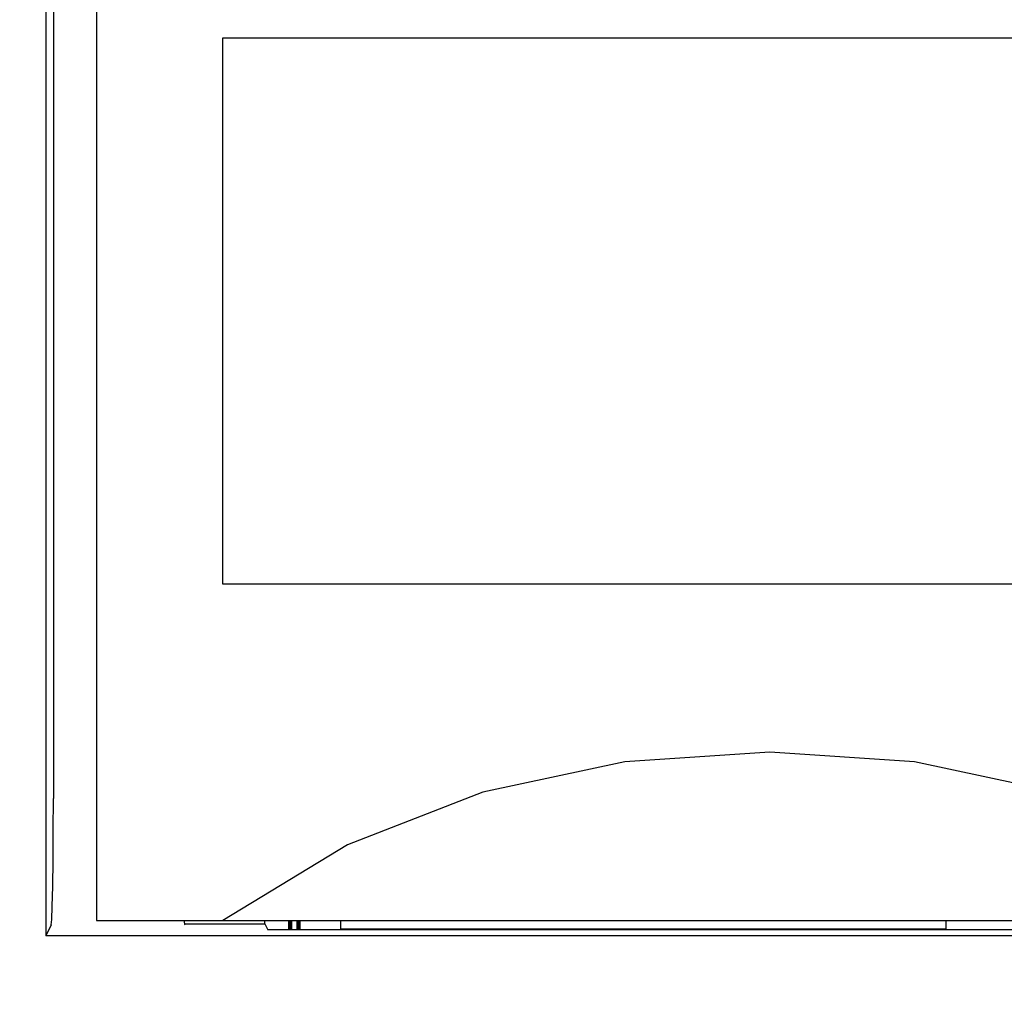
# Model space of a CAD drawing. Extents: x 97 to 1223, y 94 to 848.
# Tile 30 of 41: x 729 to 741, y 634 to 645. Entities that reach past the tile are written whole.
import ezdxf

# ---------------------------------------------------------------- set-up
doc = ezdxf.new("R2010")
doc.units = 0
doc.header["$LTSCALE"] = 69.3
doc.layers.get('0').update_dxf_attribs({"linetype": 'CONTINUOUS'})
for name, color, linetype in [('ALL_CURVE', 7, 'CONTINUOUS'), ('ALL_DIM', 7, 'CONTINUOUS'), ('ALL_FEATURES', 7, 'CONTINUOUS')]:
    doc.layers.add(name, color=color, linetype=linetype)
doc.dimstyles.get("Standard").update_dxf_attribs({"dimtxt": 2.5, "dimasz": 2.5, "dimexe": 1.25, "dimexo": 0.625, "dimtad": 1, "dimcen": 2.5, "dimazin": 3, "dimtfac": 1, "dimtmove": 0, "dimatfit": 3})

# ---------------------------------------------------------------- blocks, each defined once
blk = doc.blocks.new('_OPEN')
at = {"color": 0, "linetype": 'BYBLOCK'}
for p, q in [((0, 0), (-1, 0.25)), ((-1, -0.25), (0, 0)), ((-1, 0), (0, 0))]:
    blk.add_line(p, q, dxfattribs=at)
blk = doc.blocks.new('*D2')
at = {"layer": 'ALL_DIM', "color": 2, "linetype": 'CONTINUOUS'}
for p, q in [((657.3, 643.075), (657.3, 333.5)), ((772.7, 401.8), (772.7, 333.5)), ((657.3, 336.5), (715, 336.5)), ((772.7, 336.5), (715, 336.5))]:
    blk.add_line(p, q, dxfattribs=at)
at = {"layer": 'ALL_DIM', "color": 2, "linetype": 'CONTINUOUS', "xscale": 6, "yscale": 6, "zscale": 6, "rotation": 180}
blk.add_blockref('_OPEN', (657.3, 336.5), dxfattribs=at)
at = {"layer": 'ALL_DIM', "color": 2, "linetype": 'CONTINUOUS', "xscale": 6, "yscale": 6, "zscale": 6}
blk.add_blockref('_OPEN', (772.7, 336.5), dxfattribs=at)

msp = doc.modelspace()

# ---------------------------------------------------------------- linework, layer by layer
at = {"layer": 'ALL_CURVE', "color": 4, "linetype": 'CONTINUOUS'}
for p, q in [((731.5, 638.5), (731.5, 645)), ((731.5, 645), (749.5, 645)), ((749.5, 638.5), (731.5, 638.5))]:
    msp.add_line(p, q, dxfattribs=at)
at = {"layer": 'ALL_FEATURES', "color": 7, "linetype": 'CONTINUOUS'}
for p, q in [((730, 654), (730, 634.5)), ((729.486, 649.972), (729.486, 635.949)), ((729.461, 634.449), (729.395, 634.318)), ((730, 634.5), (770, 634.5)), ((731.04, 634.5), (731.042, 634.479)), ((731.042, 634.5), (731.042, 634.479)), ((731.042, 634.479), (731.046, 634.459)), ((731.042, 634.458), (732, 634.458)), ((731.046, 634.459), (731.051, 634.449)), ((732, 634.458), (732, 634.5)), ((732, 634.458), (732.035, 634.388)), ((758.977, 634.388), (732.035, 634.388)), ((732.9, 634.5), (732.9, 634.4)), ((732.9, 634.4), (740.1, 634.4)), ((740.1, 634.4), (740.1, 634.5)), ((765, 634.318), (729.395, 634.318))]:
    msp.add_line(p, q, dxfattribs=at)
for points in [[(729.413, 655), (729.409, 654.981), (729.406, 654.924), (729.403, 654.831), (729.4, 654.707), (729.398, 654.556), (729.397, 654.383), (729.396, 654.195), (729.395, 634.318)], [(744.5, 634.5), (743.019, 635.399), (741.411, 636.027), (739.724, 636.387), (738.002, 636.5), (736.279, 636.387), (734.591, 636.027), (732.981, 635.399), (731.5, 634.5)], [(729.461, 634.449), (729.467, 634.512), (729.473, 634.667), (729.479, 634.907), (729.483, 635.214), (729.485, 635.569), (729.486, 635.949)]]:
    msp.add_lwpolyline(points, dxfattribs=at)
at = {"layer": 'ALL_FEATURES', "color": 6, "linetype": 'CONTINUOUS', "const_width": 0.0504}
for points in [[(732.3, 634.5), (732.3, 634.388)], [(732.4, 634.5), (732.4, 634.388)]]:
    msp.add_lwpolyline(points, dxfattribs=at)

# ---------------------------------------------------------------- dimensions: what is measured, and where the dimension line sits
at = {"layer": 'ALL_DIM', "color": 2, "linetype": 'CONTINUOUS'}
dim = msp.add_linear_dim(base=(657.3, 336.5), p1=(772.7, 401.8), p2=(657.3, 643.075), angle=180, dimstyle='Standard', dxfattribs=at)
dim.commit()
dim.dimension.update_dxf_attribs({"geometry": '*D2', "text_midpoint": (702.616, 338.9), "dimtype": 128})

doc.saveas('drawing.dxf')
